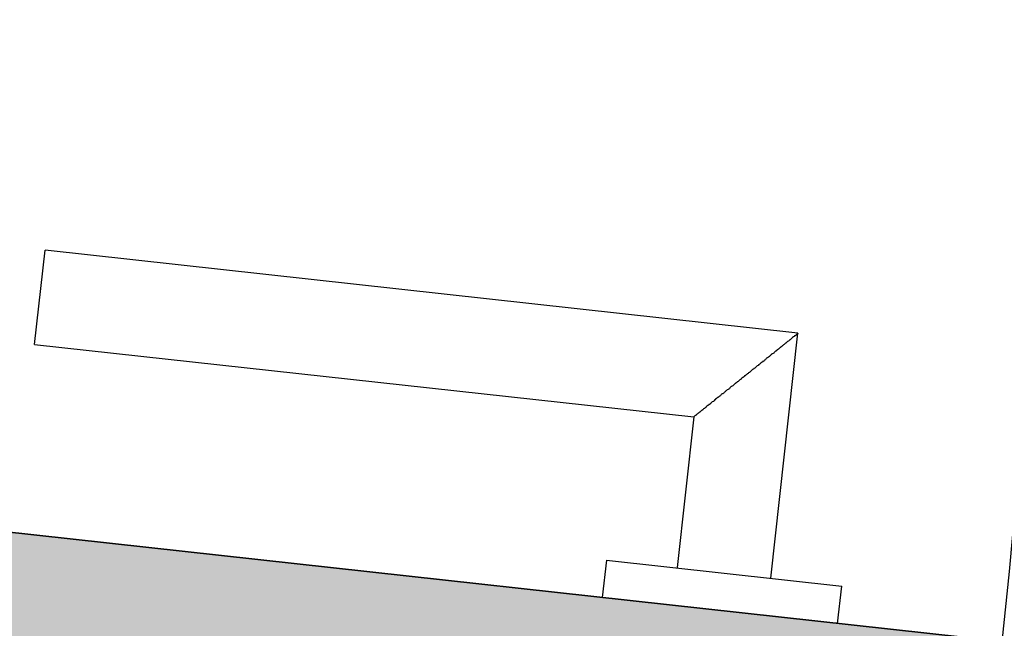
# Model space of a CAD drawing. Extents: x 2 to 87, y -108 to 11.
# Tile 153 of 256: x 40.765 to 40.973, y -49.689 to -49.56. Entities that reach past the tile are written whole.
import ezdxf

# ---------------------------------------------------------------- set-up
doc = ezdxf.new("R2010")
doc.units = 0
doc.header["$MEASUREMENT"] = 0
doc.layers.add('16', color=7, linetype='CONTINUOUS')
doc.layers.add('8', color=7, linetype='CONTINUOUS')

# ---------------------------------------------------------------- blocks, each defined once
blk = doc.blocks.new('*N224')
at = {"layer": '8', "color": 62, "linetype": 'Continuous'}
blk.add_line((0.7515000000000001, 0.0178), (-0.3976, 0.1444), dxfattribs=at)
for points in [[(0.7471, -0.022), (-0.4019, 0.1047), (-0.3976, 0.1444)], [(0.7471, -0.022), (0.7515000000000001, 0.0178), (-0.3976, 0.1444)], [(0.7515000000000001, 0.0178), (0.7515000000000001, 0.0178), (-0.3976, 0.1444)]]:
    blk.add_solid(points, dxfattribs=at)

msp = doc.modelspace()

# ---------------------------------------------------------------- linework, layer by layer
at = {"layer": '16', "color": 62, "linetype": 'Continuous'}
msp.add_arc((39.82313383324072, -49.56496266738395), 1.155999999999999, 353.7085833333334, 83.70858333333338, dxfattribs=at)
at = {"layer": '8', "color": 62, "linetype": 'Continuous'}
for p, q in [((39.8230999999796, -49.56500000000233), (40.97219999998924, -49.69160000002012)), ((40.76779999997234, -49.62890000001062), (40.76999999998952, -49.60899999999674)), ((40.92899999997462, -49.62650000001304), (40.76999999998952, -49.60899999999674)), ((40.92329999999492, -49.67819999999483), (40.92899999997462, -49.62650000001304)), ((40.76779999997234, -49.62890000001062), (40.90699999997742, -49.64420000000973)), ((40.90699999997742, -49.64420000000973), (40.9034999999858, -49.67600000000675)), ((40.88859999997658, -49.67440000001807), (40.88769999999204, -49.68230000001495)), ((40.88859999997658, -49.67440000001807), (40.93829999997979, -49.67990000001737)), ((40.93739999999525, -49.68780000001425), (40.93829999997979, -49.67990000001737))]:
    msp.add_line(p, q, dxfattribs=at)
msp.add_lwpolyline([(40.92899999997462, -49.62650000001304), (40.92899999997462, -49.62660000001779), (40.92889999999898, -49.62660000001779), (40.92889999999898, -49.62660000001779), (40.92889999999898, -49.62660000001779), (40.92889999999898, -49.62660000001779), (40.92889999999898, -49.62660000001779), (40.92889999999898, -49.62660000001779), (40.92889999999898, -49.62660000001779), (40.92889999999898, -49.62660000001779), (40.92889999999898, -49.62660000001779), (40.92889999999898, -49.62660000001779), (40.92889999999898, -49.62660000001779), (40.92889999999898, -49.62660000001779), (40.92889999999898, -49.62660000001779), (40.92889999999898, -49.62660000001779), (40.92889999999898, -49.62660000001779), (40.92889999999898, -49.62660000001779), (40.92889999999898, -49.62660000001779), (40.92889999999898, -49.62660000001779), (40.92889999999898, -49.62660000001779), (40.92889999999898, -49.62660000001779), (40.92889999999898, -49.62660000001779), (40.92889999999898, -49.62660000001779), (40.92889999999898, -49.62660000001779), (40.92889999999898, -49.62660000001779), (40.92889999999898, -49.62660000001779), (40.92889999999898, -49.62660000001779), (40.92889999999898, -49.62660000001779), (40.92879999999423, -49.62669999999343), (40.92879999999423, -49.62669999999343), (40.92879999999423, -49.62669999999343), (40.92879999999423, -49.62669999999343), (40.92879999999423, -49.62669999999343), (40.92879999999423, -49.62669999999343), (40.92879999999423, -49.62669999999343), (40.92879999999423, -49.62669999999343), (40.92879999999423, -49.62669999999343), (40.92879999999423, -49.62669999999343), (40.92879999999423, -49.62669999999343), (40.92879999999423, -49.62669999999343), (40.92879999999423, -49.62669999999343), (40.92879999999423, -49.62669999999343), (40.92879999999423, -49.62669999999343), (40.92879999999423, -49.62669999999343), (40.92879999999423, -49.62669999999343), (40.92879999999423, -49.62669999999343), (40.92879999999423, -49.62679999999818), (40.92869999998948, -49.62679999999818), (40.92869999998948, -49.62679999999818), (40.92869999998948, -49.62679999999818), (40.92869999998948, -49.62679999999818), (40.92869999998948, -49.62679999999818), (40.92869999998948, -49.62679999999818), (40.92869999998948, -49.62679999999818), (40.92869999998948, -49.62679999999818), (40.92869999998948, -49.62679999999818), (40.92869999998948, -49.62679999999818), (40.92869999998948, -49.62679999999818), (40.92869999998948, -49.62679999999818), (40.92869999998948, -49.62679999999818), (40.92869999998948, -49.62679999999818), (40.92869999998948, -49.62679999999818), (40.92859999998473, -49.62690000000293), (40.92849999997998, -49.62700000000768), (40.92849999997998, -49.62700000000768), (40.92849999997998, -49.62700000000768), (40.92849999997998, -49.62700000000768), (40.92849999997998, -49.62700000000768), (40.92849999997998, -49.62700000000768), (40.92849999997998, -49.62700000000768), (40.92849999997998, -49.62700000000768), (40.92849999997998, -49.62700000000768), (40.92849999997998, -49.62700000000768), (40.92849999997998, -49.62700000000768), (40.92849999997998, -49.62710000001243), (40.92839999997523, -49.62710000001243), (40.92839999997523, -49.62710000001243), (40.92839999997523, -49.62710000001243), (40.92839999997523, -49.62710000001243), (40.92839999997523, -49.62710000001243), (40.92839999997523, -49.62710000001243), (40.92839999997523, -49.62710000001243), (40.92839999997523, -49.62710000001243), (40.92839999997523, -49.62710000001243), (40.92839999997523, -49.62710000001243), (40.92829999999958, -49.62710000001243), (40.92829999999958, -49.62710000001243), (40.92829999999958, -49.62710000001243), (40.92829999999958, -49.62710000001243), (40.92829999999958, -49.62710000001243), (40.92829999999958, -49.62710000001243), (40.92829999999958, -49.62710000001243), (40.92829999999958, -49.62710000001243), (40.92829999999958, -49.62710000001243), (40.92829999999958, -49.62710000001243), (40.92819999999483, -49.62720000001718), (40.92819999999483, -49.62720000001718), (40.92819999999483, -49.62720000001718), (40.92819999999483, -49.62720000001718), (40.92819999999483, -49.62720000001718), (40.92819999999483, -49.62720000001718), (40.92819999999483, -49.62720000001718), (40.92819999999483, -49.62720000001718), (40.92819999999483, -49.62720000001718), (40.92819999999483, -49.62720000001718), (40.92809999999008, -49.62730000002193), (40.92809999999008, -49.62730000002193), (40.92809999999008, -49.62730000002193), (40.92809999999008, -49.62730000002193), (40.92809999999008, -49.62730000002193), (40.92809999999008, -49.62730000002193), (40.92809999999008, -49.62730000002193), (40.92809999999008, -49.62730000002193), (40.92789999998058, -49.62739999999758), (40.92789999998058, -49.62739999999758), (40.92789999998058, -49.62739999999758), (40.92789999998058, -49.62739999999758), (40.92789999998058, -49.62739999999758), (40.92789999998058, -49.62739999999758), (40.92789999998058, -49.62739999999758), (40.92789999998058, -49.62739999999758), (40.92789999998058, -49.62739999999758), (40.92779999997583, -49.62750000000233), (40.92779999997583, -49.62750000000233), (40.92779999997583, -49.62750000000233), (40.92779999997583, -49.62750000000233), (40.92779999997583, -49.62750000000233), (40.92779999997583, -49.62750000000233), (40.92779999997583, -49.62750000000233), (40.92779999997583, -49.62750000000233), (40.92770000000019, -49.62760000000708), (40.92770000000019, -49.62760000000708), (40.92770000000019, -49.62760000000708), (40.92770000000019, -49.62760000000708), (40.92770000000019, -49.62760000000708), (40.92770000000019, -49.62760000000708), (40.92770000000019, -49.62760000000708), (40.92770000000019, -49.62760000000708), (40.92759999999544, -49.62770000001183), (40.92759999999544, -49.62770000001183), (40.92759999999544, -49.62770000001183), (40.92759999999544, -49.62770000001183), (40.92759999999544, -49.62770000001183), (40.92759999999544, -49.62770000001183), (40.92759999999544, -49.62770000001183), (40.92749999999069, -49.62780000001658), (40.92749999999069, -49.62780000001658), (40.92749999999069, -49.62780000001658), (40.92749999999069, -49.62780000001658), (40.92749999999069, -49.62780000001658), (40.92749999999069, -49.62780000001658), (40.92749999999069, -49.62780000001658), (40.92739999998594, -49.62790000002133), (40.92729999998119, -49.62790000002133), (40.92729999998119, -49.62790000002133), (40.92729999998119, -49.62790000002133), (40.92729999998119, -49.62790000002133), (40.92729999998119, -49.62790000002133), (40.92729999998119, -49.62790000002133), (40.92729999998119, -49.62790000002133), (40.92719999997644, -49.62799999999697), (40.92719999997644, -49.62799999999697), (40.92719999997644, -49.62799999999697), (40.92719999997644, -49.62799999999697), (40.92719999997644, -49.62799999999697), (40.92719999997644, -49.62799999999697), (40.92719999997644, -49.62799999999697), (40.92710000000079, -49.62810000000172), (40.92710000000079, -49.62810000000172), (40.92710000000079, -49.62810000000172), (40.92710000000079, -49.62810000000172), (40.92710000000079, -49.62810000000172), (40.92710000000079, -49.62810000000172), (40.92699999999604, -49.62820000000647), (40.92699999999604, -49.62820000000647), (40.92699999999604, -49.62820000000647), (40.92699999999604, -49.62820000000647), (40.92699999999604, -49.62820000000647), (40.92699999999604, -49.62820000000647), (40.92679999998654, -49.62830000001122), (40.92679999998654, -49.62830000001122), (40.92679999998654, -49.62830000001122), (40.92679999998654, -49.62830000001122), (40.92679999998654, -49.62830000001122), (40.92679999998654, -49.62830000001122), (40.92669999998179, -49.62840000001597), (40.92669999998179, -49.62840000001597), (40.92669999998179, -49.62840000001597), (40.92669999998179, -49.62840000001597), (40.92669999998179, -49.62840000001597), (40.92669999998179, -49.62840000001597), (40.92659999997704, -49.62850000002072), (40.92659999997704, -49.62850000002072), (40.92659999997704, -49.62850000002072), (40.92659999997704, -49.62850000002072), (40.92659999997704, -49.62850000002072), (40.92659999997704, -49.62850000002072), (40.92649999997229, -49.62859999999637), (40.92649999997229, -49.62859999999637), (40.92649999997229, -49.62859999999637), (40.92649999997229, -49.62859999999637), (40.92649999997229, -49.62859999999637), (40.92649999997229, -49.62859999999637), (40.92639999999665, -49.62859999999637), (40.92639999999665, -49.62859999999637), (40.92639999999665, -49.62859999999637), (40.92639999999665, -49.62859999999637), (40.92639999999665, -49.62859999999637), (40.9262999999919, -49.62870000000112), (40.9262999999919, -49.62870000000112), (40.9262999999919, -49.62870000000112), (40.9262999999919, -49.62870000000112), (40.9262999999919, -49.62870000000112), (40.9262999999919, -49.62870000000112), (40.92619999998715, -49.62880000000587), (40.92619999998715, -49.62880000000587), (40.92619999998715, -49.62880000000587), (40.92619999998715, -49.62880000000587), (40.92619999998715, -49.62880000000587), (40.9260999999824, -49.62890000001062), (40.9260999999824, -49.62890000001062), (40.9260999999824, -49.62890000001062), (40.9260999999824, -49.62890000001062), (40.9260999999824, -49.62890000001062), (40.9260999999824, -49.62890000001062), (40.92599999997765, -49.62900000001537), (40.92599999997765, -49.62900000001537), (40.92599999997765, -49.62900000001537), (40.92599999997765, -49.62900000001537), (40.92599999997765, -49.62900000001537), (40.92579999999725, -49.62910000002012), (40.92579999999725, -49.62910000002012), (40.92579999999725, -49.62910000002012), (40.92579999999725, -49.62910000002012), (40.92579999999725, -49.62910000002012), (40.9256999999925, -49.62919999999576), (40.9256999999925, -49.62919999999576), (40.9256999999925, -49.62919999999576), (40.9256999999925, -49.62919999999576), (40.9256999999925, -49.62919999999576), (40.92559999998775, -49.62930000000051), (40.92559999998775, -49.62930000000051), (40.92559999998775, -49.62930000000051), (40.92559999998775, -49.62930000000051), (40.92559999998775, -49.62930000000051), (40.92559999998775, -49.62930000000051), (40.925499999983, -49.62940000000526), (40.92539999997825, -49.62940000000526), (40.92539999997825, -49.62940000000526), (40.92539999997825, -49.62940000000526), (40.92539999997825, -49.62940000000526), (40.9252999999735, -49.62950000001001), (40.9252999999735, -49.62950000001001), (40.9252999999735, -49.62950000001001), (40.9252999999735, -49.62950000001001), (40.9252999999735, -49.62950000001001), (40.92519999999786, -49.62960000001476), (40.92519999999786, -49.62960000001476), (40.92519999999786, -49.62960000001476), (40.92519999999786, -49.62960000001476), (40.92519999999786, -49.62960000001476), (40.92509999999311, -49.62970000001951), (40.92509999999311, -49.62970000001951), (40.92509999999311, -49.62970000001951), (40.92509999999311, -49.62970000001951), (40.92509999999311, -49.62970000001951), (40.92499999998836, -49.62979999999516), (40.92499999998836, -49.62979999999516), (40.92499999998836, -49.62979999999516), (40.92499999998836, -49.62979999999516), (40.92499999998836, -49.62979999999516), (40.92489999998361, -49.62989999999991), (40.92489999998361, -49.62989999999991), (40.92489999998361, -49.62989999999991), (40.92489999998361, -49.62989999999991), (40.92469999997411, -49.63000000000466), (40.92469999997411, -49.63000000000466), (40.92469999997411, -49.63000000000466), (40.92469999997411, -49.63000000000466), (40.92469999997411, -49.63000000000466), (40.92459999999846, -49.63010000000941), (40.92459999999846, -49.63010000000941), (40.92459999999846, -49.63010000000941), (40.92459999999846, -49.63010000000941), (40.92449999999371, -49.63020000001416), (40.92449999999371, -49.63020000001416), (40.92449999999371, -49.63020000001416), (40.92449999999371, -49.63020000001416), (40.92449999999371, -49.63020000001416), (40.92439999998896, -49.63020000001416), (40.92439999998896, -49.63020000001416), (40.92439999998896, -49.63020000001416), (40.92439999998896, -49.63020000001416), (40.92439999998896, -49.63030000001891), (40.92429999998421, -49.63030000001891), (40.92429999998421, -49.63030000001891), (40.92429999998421, -49.63030000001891), (40.92429999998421, -49.63030000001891), (40.92419999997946, -49.63039999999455), (40.92419999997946, -49.63039999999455), (40.92419999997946, -49.63039999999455), (40.92419999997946, -49.63039999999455), (40.92409999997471, -49.6304999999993), (40.92409999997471, -49.6304999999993), (40.92409999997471, -49.6304999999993), (40.92409999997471, -49.6304999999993), (40.92409999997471, -49.6304999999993), (40.92399999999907, -49.63060000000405), (40.92399999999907, -49.63060000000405), (40.92399999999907, -49.63060000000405), (40.92399999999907, -49.63060000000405), (40.92389999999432, -49.6307000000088), (40.92389999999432, -49.6307000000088), (40.92389999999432, -49.6307000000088), (40.92389999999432, -49.6307000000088), (40.92379999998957, -49.63080000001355), (40.92379999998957, -49.63080000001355), (40.92379999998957, -49.63080000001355), (40.92379999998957, -49.63080000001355), (40.92379999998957, -49.63080000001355), (40.92359999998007, -49.6309000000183), (40.92359999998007, -49.6309000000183), (40.92359999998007, -49.6309000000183), (40.92359999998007, -49.6309000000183), (40.92349999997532, -49.6309000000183), (40.92349999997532, -49.6309000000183), (40.92349999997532, -49.6309000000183), (40.92349999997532, -49.6309000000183), (40.92339999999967, -49.63099999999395), (40.92339999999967, -49.63099999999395), (40.92339999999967, -49.63099999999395), (40.92339999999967, -49.63099999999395), (40.92329999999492, -49.6310999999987), (40.92329999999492, -49.6310999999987), (40.92329999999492, -49.6310999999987), (40.92329999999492, -49.6310999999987), (40.92329999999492, -49.6310999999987), (40.92319999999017, -49.63120000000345), (40.92319999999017, -49.63120000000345), (40.92319999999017, -49.63120000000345), (40.92319999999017, -49.63120000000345), (40.92309999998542, -49.6313000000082), (40.92299999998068, -49.63140000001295), (40.92299999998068, -49.63140000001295), (40.92299999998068, -49.63140000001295), (40.92299999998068, -49.63140000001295), (40.92289999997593, -49.6315000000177), (40.92289999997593, -49.6315000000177), (40.92289999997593, -49.6315000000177), (40.92289999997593, -49.6315000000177), (40.92280000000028, -49.63159999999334), (40.92280000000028, -49.63159999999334), (40.92280000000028, -49.63159999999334), (40.92280000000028, -49.63159999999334), (40.92259999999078, -49.63169999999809), (40.92259999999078, -49.63169999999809), (40.92259999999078, -49.63169999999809), (40.92259999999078, -49.63169999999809), (40.92249999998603, -49.63169999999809), (40.92249999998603, -49.63169999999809), (40.92249999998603, -49.63169999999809), (40.92249999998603, -49.63169999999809), (40.92239999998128, -49.63180000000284), (40.92239999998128, -49.63180000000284), (40.92239999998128, -49.63180000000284), (40.92239999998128, -49.63180000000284), (40.92229999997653, -49.63190000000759), (40.92229999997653, -49.63190000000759), (40.92229999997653, -49.63190000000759), (40.92229999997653, -49.63190000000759), (40.92220000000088, -49.63200000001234), (40.92220000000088, -49.63200000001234), (40.92220000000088, -49.63200000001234), (40.92220000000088, -49.63200000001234), (40.92209999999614, -49.63210000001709), (40.92209999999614, -49.63210000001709), (40.92209999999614, -49.63210000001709), (40.92209999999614, -49.63210000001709), (40.92199999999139, -49.63220000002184), (40.92199999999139, -49.63220000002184), (40.92199999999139, -49.63220000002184), (40.92199999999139, -49.63220000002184), (40.92189999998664, -49.63229999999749), (40.92189999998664, -49.63229999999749), (40.92189999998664, -49.63229999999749), (40.92189999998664, -49.63229999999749), (40.92179999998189, -49.63240000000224), (40.92179999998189, -49.63240000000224), (40.92179999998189, -49.63240000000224), (40.92179999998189, -49.63240000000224), (40.92169999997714, -49.63250000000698), (40.92169999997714, -49.63250000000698), (40.92169999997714, -49.63250000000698), (40.92169999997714, -49.63250000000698), (40.92149999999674, -49.63250000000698), (40.92149999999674, -49.63250000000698), (40.92149999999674, -49.63250000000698), (40.92149999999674, -49.63260000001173), (40.92139999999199, -49.63260000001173), (40.92139999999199, -49.63260000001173), (40.92139999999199, -49.63260000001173), (40.92129999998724, -49.63270000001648), (40.92129999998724, -49.63270000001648), (40.92129999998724, -49.63270000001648), (40.92129999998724, -49.63270000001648), (40.92119999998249, -49.63280000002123), (40.92119999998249, -49.63280000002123), (40.92119999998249, -49.63280000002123), (40.92119999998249, -49.63280000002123), (40.92109999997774, -49.63289999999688), (40.92109999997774, -49.63289999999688), (40.92109999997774, -49.63289999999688), (40.92109999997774, -49.63289999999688), (40.92099999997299, -49.63300000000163), (40.92099999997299, -49.63300000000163), (40.92099999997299, -49.63300000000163), (40.92099999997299, -49.63300000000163), (40.92089999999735, -49.63310000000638), (40.92089999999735, -49.63310000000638), (40.92089999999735, -49.63310000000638), (40.92089999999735, -49.63310000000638), (40.9207999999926, -49.63320000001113), (40.9207999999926, -49.63320000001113), (40.9207999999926, -49.63320000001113), (40.92069999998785, -49.63320000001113), (40.92069999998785, -49.63320000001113), (40.92069999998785, -49.63320000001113), (40.92069999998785, -49.63320000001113), (40.9205999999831, -49.63330000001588), (40.9205999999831, -49.63330000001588), (40.9205999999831, -49.63330000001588), (40.9205999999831, -49.63330000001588), (40.9203999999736, -49.63340000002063), (40.9203999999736, -49.63340000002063), (40.9203999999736, -49.63340000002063), (40.9203999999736, -49.63340000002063), (40.92029999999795, -49.63349999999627), (40.92029999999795, -49.63349999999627), (40.92029999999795, -49.63349999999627), (40.9201999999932, -49.63360000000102), (40.92009999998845, -49.63370000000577), (40.92009999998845, -49.63370000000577), (40.92009999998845, -49.63370000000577), (40.92009999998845, -49.63370000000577), (40.9199999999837, -49.63380000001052), (40.9199999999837, -49.63380000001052), (40.9199999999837, -49.63380000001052), (40.9199999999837, -49.63380000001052), (40.91989999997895, -49.63390000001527), (40.91989999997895, -49.63390000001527), (40.91989999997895, -49.63390000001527), (40.9197999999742, -49.63400000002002), (40.9197999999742, -49.63400000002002), (40.9197999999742, -49.63400000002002), (40.9197999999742, -49.63400000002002), (40.91969999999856, -49.63400000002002), (40.91969999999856, -49.63400000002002), (40.91969999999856, -49.63400000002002), (40.91969999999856, -49.63400000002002), (40.91959999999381, -49.63409999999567), (40.91959999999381, -49.63409999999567), (40.91959999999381, -49.63409999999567), (40.91939999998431, -49.63420000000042), (40.91939999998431, -49.63420000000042), (40.91939999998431, -49.63420000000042), (40.91939999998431, -49.63420000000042), (40.91929999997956, -49.63430000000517), (40.91929999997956, -49.63430000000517), (40.91929999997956, -49.63430000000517), (40.91929999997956, -49.63430000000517), (40.91919999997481, -49.63440000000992), (40.91919999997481, -49.63440000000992), (40.91919999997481, -49.63440000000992), (40.91909999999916, -49.63450000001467), (40.91909999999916, -49.63450000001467), (40.91909999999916, -49.63450000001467), (40.91909999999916, -49.63450000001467), (40.91899999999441, -49.63460000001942), (40.91899999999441, -49.63460000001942), (40.91899999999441, -49.63460000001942), (40.91899999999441, -49.63460000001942), (40.91889999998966, -49.63469999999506), (40.91889999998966, -49.63469999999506), (40.91889999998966, -49.63469999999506), (40.91879999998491, -49.63479999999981), (40.91879999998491, -49.63479999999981), (40.91879999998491, -49.63479999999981), (40.91879999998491, -49.63479999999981), (40.91869999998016, -49.63479999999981), (40.91869999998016, -49.63479999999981), (40.91869999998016, -49.63479999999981), (40.91869999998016, -49.63479999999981), (40.91859999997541, -49.63490000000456), (40.91859999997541, -49.63490000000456), (40.91859999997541, -49.63490000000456), (40.91849999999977, -49.63500000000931), (40.91849999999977, -49.63500000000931), (40.91849999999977, -49.63500000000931), (40.91849999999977, -49.63500000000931), (40.91829999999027, -49.63510000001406), (40.91829999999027, -49.63510000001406), (40.91829999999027, -49.63510000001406), (40.91829999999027, -49.63510000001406), (40.91819999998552, -49.63520000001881), (40.91819999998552, -49.63520000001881), (40.91819999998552, -49.63520000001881), (40.91809999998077, -49.63529999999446), (40.91809999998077, -49.63529999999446), (40.91809999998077, -49.63529999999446), (40.91809999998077, -49.63529999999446), (40.91799999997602, -49.63539999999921), (40.91799999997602, -49.63539999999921), (40.91799999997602, -49.63539999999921), (40.91799999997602, -49.63539999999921), (40.91790000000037, -49.63550000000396), (40.91790000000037, -49.63550000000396), (40.91790000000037, -49.63550000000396), (40.91779999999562, -49.63539999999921), (40.91779999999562, -49.63550000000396), (40.91779999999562, -49.63550000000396), (40.91779999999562, -49.63550000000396), (40.91769999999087, -49.63560000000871), (40.91769999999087, -49.63560000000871), (40.91769999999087, -49.63560000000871), (40.91769999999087, -49.63560000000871), (40.91759999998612, -49.63570000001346), (40.91759999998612, -49.63570000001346), (40.91759999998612, -49.63570000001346), (40.91749999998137, -49.63570000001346), (40.91749999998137, -49.63580000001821), (40.91749999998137, -49.63580000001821), (40.91749999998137, -49.63580000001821), (40.91739999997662, -49.63589999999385), (40.91739999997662, -49.63589999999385), (40.91739999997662, -49.63589999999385), (40.91739999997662, -49.63589999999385), (40.91719999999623, -49.6359999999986), (40.91709999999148, -49.6359999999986), (40.91709999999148, -49.63610000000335), (40.91709999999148, -49.63610000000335), (40.91709999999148, -49.63610000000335), (40.91699999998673, -49.6362000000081), (40.91699999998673, -49.6362000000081), (40.91699999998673, -49.6362000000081), (40.91699999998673, -49.6362000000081), (40.91689999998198, -49.63630000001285), (40.91689999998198, -49.63630000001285), (40.91689999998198, -49.63630000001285), (40.91689999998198, -49.63630000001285), (40.91679999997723, -49.63630000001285), (40.91679999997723, -49.63630000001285), (40.91679999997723, -49.63630000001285), (40.91669999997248, -49.6364000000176), (40.91669999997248, -49.6364000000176), (40.91669999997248, -49.6364000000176), (40.91669999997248, -49.6364000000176), (40.91659999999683, -49.63649999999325), (40.91659999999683, -49.63649999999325), (40.91659999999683, -49.63649999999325), (40.91659999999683, -49.63649999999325), (40.91649999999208, -49.636599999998), (40.91649999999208, -49.636599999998), (40.91649999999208, -49.636599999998), (40.91639999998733, -49.63670000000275), (40.91639999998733, -49.63670000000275), (40.91639999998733, -49.63670000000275), (40.91639999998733, -49.63670000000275), (40.91619999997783, -49.6368000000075), (40.91619999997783, -49.6368000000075), (40.91619999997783, -49.6368000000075), (40.91619999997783, -49.6368000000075), (40.91609999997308, -49.63690000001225), (40.91609999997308, -49.63690000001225), (40.91609999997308, -49.63690000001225), (40.91599999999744, -49.637000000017), (40.91599999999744, -49.637000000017), (40.91599999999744, -49.637000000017), (40.91599999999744, -49.637000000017), (40.91589999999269, -49.637000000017), (40.91589999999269, -49.637000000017), (40.91589999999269, -49.637000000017), (40.91589999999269, -49.637000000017), (40.91579999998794, -49.63710000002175), (40.91579999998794, -49.63710000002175), (40.91579999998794, -49.63710000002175), (40.91579999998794, -49.63710000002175), (40.91569999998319, -49.63719999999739), (40.91569999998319, -49.63719999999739), (40.91569999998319, -49.63719999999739), (40.91559999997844, -49.63730000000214), (40.91559999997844, -49.63730000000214), (40.91559999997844, -49.63730000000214), (40.91559999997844, -49.63730000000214), (40.91549999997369, -49.63740000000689), (40.91549999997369, -49.63740000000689), (40.91549999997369, -49.63740000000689), (40.91549999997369, -49.63740000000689), (40.91539999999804, -49.63750000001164), (40.91539999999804, -49.63750000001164), (40.91539999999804, -49.63750000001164), (40.91539999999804, -49.63750000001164), (40.91529999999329, -49.63760000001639), (40.91529999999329, -49.63760000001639), (40.91529999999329, -49.63760000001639), (40.91509999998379, -49.63770000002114), (40.91509999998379, -49.63770000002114), (40.91509999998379, -49.63770000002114), (40.91509999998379, -49.63770000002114), (40.91499999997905, -49.63779999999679), (40.91499999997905, -49.63779999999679), (40.91499999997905, -49.63779999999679), (40.91499999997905, -49.63779999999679), (40.9148999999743, -49.63779999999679), (40.9148999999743, -49.63779999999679), (40.9148999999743, -49.63779999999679), (40.9148999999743, -49.63779999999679), (40.91479999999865, -49.63790000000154), (40.91479999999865, -49.63790000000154), (40.91479999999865, -49.63790000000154), (40.91479999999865, -49.63790000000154), (40.9146999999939, -49.63800000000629), (40.9146999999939, -49.63800000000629), (40.9146999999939, -49.63800000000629), (40.9146999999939, -49.63800000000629), (40.91459999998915, -49.63810000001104), (40.91459999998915, -49.63810000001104), (40.91459999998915, -49.63810000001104), (40.9144999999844, -49.63820000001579), (40.9144999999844, -49.63820000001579), (40.9144999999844, -49.63820000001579), (40.9144999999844, -49.63820000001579), (40.91439999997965, -49.63830000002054), (40.9142999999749, -49.63839999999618), (40.9142999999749, -49.63839999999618), (40.9142999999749, -49.63839999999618), (40.9142999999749, -49.63839999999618), (40.91409999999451, -49.63850000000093), (40.91409999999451, -49.63850000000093), (40.91409999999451, -49.63850000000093), (40.91409999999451, -49.63850000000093), (40.91399999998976, -49.63860000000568), (40.91399999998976, -49.63860000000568), (40.91399999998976, -49.63860000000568), (40.91399999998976, -49.63860000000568), (40.91389999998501, -49.63860000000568), (40.91389999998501, -49.63860000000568), (40.91389999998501, -49.63860000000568), (40.91389999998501, -49.63860000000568), (40.91379999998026, -49.63870000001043), (40.91379999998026, -49.63870000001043), (40.91379999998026, -49.63870000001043), (40.91379999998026, -49.63870000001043), (40.91369999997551, -49.63880000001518), (40.91369999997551, -49.63880000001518), (40.91369999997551, -49.63880000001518), (40.91369999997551, -49.63880000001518), (40.91359999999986, -49.63890000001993), (40.91359999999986, -49.63890000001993), (40.91359999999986, -49.63890000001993), (40.91359999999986, -49.63890000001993), (40.91349999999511, -49.63899999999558), (40.91349999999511, -49.63899999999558), (40.91349999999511, -49.63899999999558), (40.91349999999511, -49.63899999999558), (40.91339999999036, -49.63910000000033), (40.91339999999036, -49.63910000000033), (40.91339999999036, -49.63910000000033), (40.91339999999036, -49.63910000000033), (40.91329999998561, -49.63920000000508), (40.91329999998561, -49.63920000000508), (40.91329999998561, -49.63920000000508), (40.91329999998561, -49.63920000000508), (40.91319999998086, -49.63930000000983), (40.91319999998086, -49.63930000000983), (40.91319999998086, -49.63930000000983), (40.91319999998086, -49.63930000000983), (40.91300000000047, -49.63930000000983), (40.91300000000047, -49.63930000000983), (40.91300000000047, -49.63930000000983), (40.91300000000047, -49.63930000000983), (40.91289999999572, -49.63940000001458), (40.91289999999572, -49.63940000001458), (40.91289999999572, -49.63940000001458), (40.91289999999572, -49.63940000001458), (40.91279999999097, -49.63950000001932), (40.91279999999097, -49.63950000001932), (40.91279999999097, -49.63950000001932), (40.91279999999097, -49.63950000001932), (40.91269999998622, -49.63959999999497), (40.91269999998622, -49.63959999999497), (40.91269999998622, -49.63959999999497), (40.91269999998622, -49.63959999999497), (40.91259999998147, -49.63969999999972), (40.91259999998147, -49.63969999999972), (40.91259999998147, -49.63969999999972), (40.91259999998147, -49.63969999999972), (40.91259999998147, -49.63969999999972), (40.91249999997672, -49.63980000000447), (40.91249999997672, -49.63980000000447), (40.91249999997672, -49.63980000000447), (40.91249999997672, -49.63980000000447), (40.91239999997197, -49.63990000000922), (40.91239999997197, -49.63990000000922), (40.91239999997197, -49.63990000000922), (40.91239999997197, -49.63990000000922), (40.91229999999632, -49.64000000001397), (40.91229999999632, -49.64000000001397), (40.91229999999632, -49.64000000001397), (40.91229999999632, -49.64000000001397), (40.91219999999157, -49.64000000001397), (40.91219999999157, -49.64010000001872), (40.91219999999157, -49.64010000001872), (40.91219999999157, -49.64010000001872), (40.91219999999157, -49.64010000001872), (40.91209999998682, -49.64010000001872), (40.91209999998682, -49.64010000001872), (40.91209999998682, -49.64010000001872), (40.91209999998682, -49.64010000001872), (40.91189999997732, -49.64019999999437), (40.91189999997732, -49.64019999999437), (40.91189999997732, -49.64019999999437), (40.91189999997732, -49.64019999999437), (40.91189999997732, -49.64019999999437), (40.91179999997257, -49.64029999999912), (40.91179999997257, -49.64029999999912), (40.91179999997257, -49.64029999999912), (40.91179999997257, -49.64029999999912), (40.91169999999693, -49.64040000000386), (40.91169999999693, -49.64040000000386), (40.91169999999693, -49.64040000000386), (40.91169999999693, -49.64040000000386), (40.91159999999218, -49.64040000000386), (40.91159999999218, -49.64050000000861), (40.91159999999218, -49.64050000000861), (40.91159999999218, -49.64050000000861), (40.91159999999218, -49.64050000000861), (40.91149999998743, -49.64060000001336), (40.91149999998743, -49.64060000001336), (40.91149999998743, -49.64060000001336), (40.91149999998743, -49.64060000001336), (40.91139999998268, -49.64060000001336), (40.91139999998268, -49.64070000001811), (40.91139999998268, -49.64070000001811), (40.91139999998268, -49.64070000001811), (40.91139999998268, -49.64070000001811), (40.91129999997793, -49.64079999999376), (40.91129999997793, -49.64079999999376), (40.91129999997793, -49.64079999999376), (40.91129999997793, -49.64079999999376), (40.91129999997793, -49.64079999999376), (40.91119999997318, -49.64089999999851), (40.91119999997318, -49.64089999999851), (40.91119999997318, -49.64089999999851), (40.91119999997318, -49.64089999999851), (40.91109999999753, -49.64089999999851), (40.91109999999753, -49.64089999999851), (40.91109999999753, -49.64089999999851), (40.91109999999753, -49.64089999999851), (40.91109999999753, -49.64089999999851), (40.91089999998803, -49.64100000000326), (40.91089999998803, -49.64100000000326), (40.91089999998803, -49.64100000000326), (40.91089999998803, -49.64100000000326), (40.91089999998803, -49.64100000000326), (40.91079999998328, -49.64110000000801), (40.91079999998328, -49.64110000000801), (40.91079999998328, -49.64110000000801), (40.91079999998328, -49.64110000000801), (40.91079999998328, -49.64110000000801), (40.91069999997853, -49.64120000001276), (40.91069999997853, -49.64120000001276), (40.91069999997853, -49.64120000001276), (40.91069999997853, -49.64120000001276), (40.91069999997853, -49.64130000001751), (40.91059999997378, -49.64130000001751), (40.91059999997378, -49.64130000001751), (40.91059999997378, -49.64130000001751), (40.91059999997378, -49.64130000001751), (40.91049999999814, -49.64139999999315), (40.91049999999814, -49.64139999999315), (40.91049999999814, -49.64139999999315), (40.91049999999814, -49.64139999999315), (40.91049999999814, -49.64139999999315), (40.91039999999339, -49.6414999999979), (40.91039999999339, -49.6414999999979), (40.91039999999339, -49.6414999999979), (40.91039999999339, -49.6414999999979), (40.91039999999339, -49.6414999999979), (40.91039999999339, -49.64160000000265), (40.91029999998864, -49.64160000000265), (40.91029999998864, -49.64160000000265), (40.91029999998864, -49.64160000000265), (40.91029999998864, -49.64160000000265), (40.91029999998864, -49.64160000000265), (40.91019999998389, -49.64160000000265), (40.91019999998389, -49.64160000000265), (40.91019999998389, -49.64160000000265), (40.91019999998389, -49.64160000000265), (40.91019999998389, -49.64160000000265), (40.91009999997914, -49.6417000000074), (40.91009999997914, -49.6417000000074), (40.91009999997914, -49.6417000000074), (40.91009999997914, -49.6417000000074), (40.91009999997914, -49.6417000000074), (40.90999999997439, -49.64180000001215), (40.90999999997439, -49.64180000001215), (40.90999999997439, -49.64180000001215), (40.90999999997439, -49.64180000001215), (40.90999999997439, -49.64180000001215), (40.90989999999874, -49.64180000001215), (40.90979999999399, -49.6419000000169), (40.90979999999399, -49.6419000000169), (40.90979999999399, -49.6419000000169), (40.90979999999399, -49.6419000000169), (40.90979999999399, -49.6419000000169), (40.90969999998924, -49.64200000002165), (40.90969999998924, -49.64200000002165), (40.90969999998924, -49.64200000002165), (40.90969999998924, -49.64200000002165), (40.90969999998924, -49.64200000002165), (40.90959999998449, -49.64200000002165), (40.90959999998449, -49.6420999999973), (40.90959999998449, -49.6420999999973), (40.90959999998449, -49.6420999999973), (40.90959999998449, -49.6420999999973), (40.90959999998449, -49.6420999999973), (40.90949999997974, -49.64220000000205), (40.90939999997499, -49.6423000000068), (40.90939999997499, -49.6423000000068), (40.90939999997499, -49.6423000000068), (40.90939999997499, -49.6423000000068), (40.90939999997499, -49.6423000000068), (40.90939999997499, -49.6423000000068), (40.90929999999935, -49.64240000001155), (40.90929999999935, -49.64240000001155), (40.90929999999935, -49.64240000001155), (40.90929999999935, -49.64240000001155), (40.90929999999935, -49.64240000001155), (40.90929999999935, -49.64240000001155), (40.9091999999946, -49.64240000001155), (40.9091999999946, -49.64240000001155), (40.9091999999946, -49.64240000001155), (40.9091999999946, -49.64240000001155), (40.9091999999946, -49.64240000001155), (40.9091999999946, -49.64240000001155), (40.90909999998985, -49.6425000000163), (40.90909999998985, -49.6425000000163), (40.90909999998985, -49.6425000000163), (40.90909999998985, -49.6425000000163), (40.90909999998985, -49.6425000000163), (40.90909999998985, -49.6425000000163), (40.9089999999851, -49.64260000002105), (40.9089999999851, -49.64260000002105), (40.9089999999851, -49.64260000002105), (40.9089999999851, -49.64260000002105), (40.9089999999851, -49.64260000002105), (40.9089999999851, -49.64260000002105), (40.90889999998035, -49.64269999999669), (40.90889999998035, -49.64269999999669), (40.90889999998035, -49.64269999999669), (40.90889999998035, -49.64269999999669), (40.90889999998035, -49.64269999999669), (40.90889999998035, -49.64269999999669), (40.90889999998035, -49.64269999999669), (40.90869999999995, -49.64280000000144), (40.90869999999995, -49.64280000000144), (40.90869999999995, -49.64280000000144), (40.90869999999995, -49.64280000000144), (40.90869999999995, -49.64280000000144), (40.90869999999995, -49.64280000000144), (40.90869999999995, -49.64280000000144), (40.9085999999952, -49.64290000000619), (40.9085999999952, -49.64290000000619), (40.9085999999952, -49.64290000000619), (40.9085999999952, -49.64290000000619), (40.9085999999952, -49.64290000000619), (40.9085999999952, -49.64290000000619), (40.9085999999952, -49.64290000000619), (40.90849999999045, -49.64300000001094), (40.90849999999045, -49.64300000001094), (40.90849999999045, -49.64300000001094), (40.90849999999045, -49.64300000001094), (40.90849999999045, -49.64300000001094), (40.90849999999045, -49.64300000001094), (40.90849999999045, -49.64300000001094), (40.9083999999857, -49.64310000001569), (40.9083999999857, -49.64310000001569), (40.9083999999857, -49.64310000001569), (40.9083999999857, -49.64310000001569), (40.9083999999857, -49.64310000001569), (40.9083999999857, -49.64310000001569), (40.9083999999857, -49.64310000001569), (40.90829999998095, -49.64320000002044), (40.90829999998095, -49.64320000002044), (40.90829999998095, -49.64320000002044), (40.90829999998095, -49.64320000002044), (40.90829999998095, -49.64320000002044), (40.90829999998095, -49.64320000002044), (40.90829999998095, -49.64320000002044), (40.90829999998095, -49.64320000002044), (40.9081999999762, -49.64320000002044), (40.9081999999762, -49.64320000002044), (40.9081999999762, -49.64320000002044), (40.9081999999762, -49.64320000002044), (40.9081999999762, -49.64320000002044), (40.9081999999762, -49.64320000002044), (40.9081999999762, -49.64320000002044), (40.9081999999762, -49.64320000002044), (40.90810000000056, -49.64329999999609), (40.90810000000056, -49.64329999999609), (40.90810000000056, -49.64329999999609), (40.90810000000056, -49.64329999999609), (40.90810000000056, -49.64329999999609), (40.90810000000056, -49.64329999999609), (40.90810000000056, -49.64329999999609), (40.90810000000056, -49.64329999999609), (40.90799999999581, -49.64329999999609), (40.90799999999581, -49.64340000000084), (40.90799999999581, -49.64340000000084), (40.90799999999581, -49.64340000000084), (40.90799999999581, -49.64340000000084), (40.90799999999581, -49.64340000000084), (40.90799999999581, -49.64340000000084), (40.90799999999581, -49.64340000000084), (40.90799999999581, -49.64340000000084), (40.90789999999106, -49.64350000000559), (40.90769999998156, -49.64360000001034), (40.90769999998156, -49.64360000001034), (40.90769999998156, -49.64360000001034), (40.90769999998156, -49.64360000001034), (40.90769999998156, -49.64360000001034), (40.90769999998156, -49.64360000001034), (40.90769999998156, -49.64360000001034), (40.90769999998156, -49.64360000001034), (40.90769999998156, -49.64360000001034), (40.90769999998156, -49.64360000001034), (40.90759999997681, -49.64370000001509), (40.90759999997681, -49.64370000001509), (40.90759999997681, -49.64370000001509), (40.90759999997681, -49.64370000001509), (40.90759999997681, -49.64370000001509), (40.90759999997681, -49.64370000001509), (40.90759999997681, -49.64370000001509), (40.90759999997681, -49.64370000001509), (40.90759999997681, -49.64370000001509), (40.90759999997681, -49.64370000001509), (40.90749999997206, -49.64380000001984), (40.90749999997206, -49.64380000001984), (40.90749999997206, -49.64380000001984), (40.90749999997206, -49.64380000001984), (40.90749999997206, -49.64380000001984), (40.90749999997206, -49.64380000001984), (40.90749999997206, -49.64380000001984), (40.90749999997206, -49.64380000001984), (40.90749999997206, -49.64380000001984), (40.90749999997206, -49.64380000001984), (40.90749999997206, -49.64380000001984), (40.90749999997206, -49.64380000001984), (40.90739999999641, -49.64389999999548), (40.90739999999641, -49.64389999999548), (40.90739999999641, -49.64389999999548), (40.90739999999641, -49.64389999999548), (40.90739999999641, -49.64389999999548), (40.90739999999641, -49.64389999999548), (40.90739999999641, -49.64389999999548), (40.90739999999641, -49.64389999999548), (40.90739999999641, -49.64389999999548), (40.90739999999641, -49.64389999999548), (40.90739999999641, -49.64389999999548), (40.90739999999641, -49.64389999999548), (40.90739999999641, -49.64389999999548), (40.90729999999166, -49.64389999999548), (40.90729999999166, -49.64389999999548), (40.90729999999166, -49.64389999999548), (40.90729999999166, -49.64389999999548), (40.90729999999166, -49.64389999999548), (40.90729999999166, -49.64389999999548), (40.90729999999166, -49.64389999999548), (40.90729999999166, -49.64389999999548), (40.90729999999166, -49.64389999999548), (40.90729999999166, -49.64389999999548), (40.90729999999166, -49.64389999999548), (40.90729999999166, -49.64389999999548), (40.90729999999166, -49.64389999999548), (40.90729999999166, -49.64389999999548), (40.90729999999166, -49.64389999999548), (40.90719999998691, -49.64400000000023), (40.90719999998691, -49.64400000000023), (40.90719999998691, -49.64400000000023), (40.90719999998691, -49.64400000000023), (40.90719999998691, -49.64400000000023), (40.90719999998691, -49.64400000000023), (40.90719999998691, -49.64400000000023), (40.90719999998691, -49.64400000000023), (40.90719999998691, -49.64400000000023), (40.90719999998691, -49.64400000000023), (40.90719999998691, -49.64400000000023), (40.90719999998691, -49.64400000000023), (40.90719999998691, -49.64400000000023), (40.90719999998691, -49.64400000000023), (40.90719999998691, -49.64400000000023), (40.90719999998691, -49.64400000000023), (40.90719999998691, -49.64400000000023), (40.90719999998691, -49.64400000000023), (40.90719999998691, -49.64400000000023), (40.90709999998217, -49.64410000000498), (40.90699999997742, -49.64420000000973)], dxfattribs=at)

# ---------------------------------------------------------------- block references
msp.add_blockref('*N224', (40.2206999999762, -49.70940000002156), dxfattribs=at)

doc.saveas('drawing.dxf')
